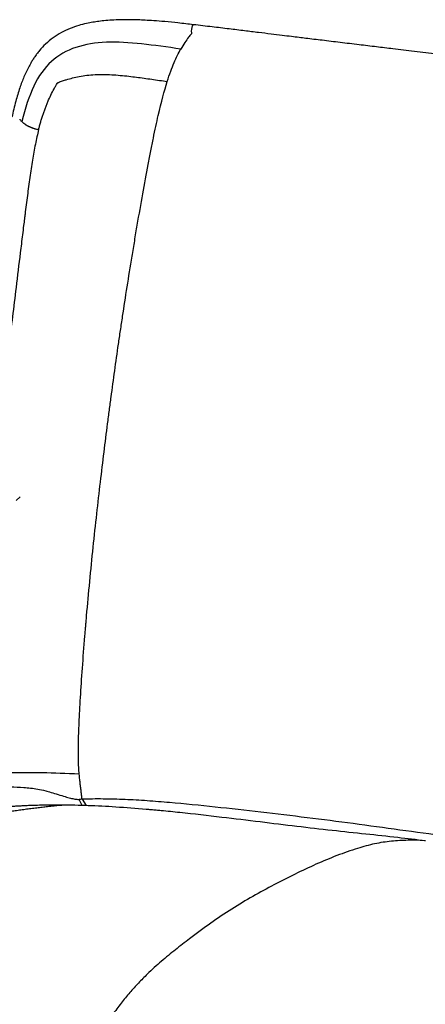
# Paper-space layout '_Dimetric' of a CAD drawing. Header units: millimetres. Extents: x -453 to 610, y -49 to 852.
# Tile 8 of 14: x -74 to 134, y 348 to 852. Entities that reach past the tile are written whole.
import ezdxf

# ---------------------------------------------------------------- set-up
doc = ezdxf.new("R2010")
doc.units = ezdxf.units.MM

psp = doc.layouts.new('_Dimetric')

# ---------------------------------------------------------------- linework, layer by layer
at = {"color": 7, "linetype": 'Continuous', "lineweight": 25}
for p, q in [((-75.72, 605.72), (-73.71, 607.62)), ((-52.51, 449.69), (-52.25, 449.69)), ((-41.93, 449.48), (-43.51, 452.62)), ((-41.97, 452.74), (-39.9, 449.43)), ((133.95, 431.36), (133.87, 431.37))]:
    psp.add_line(p, q, dxfattribs=at)
at = {"color": 7, "linetype": 'Continuous', "lineweight": 25, "flags": 128}
psp.add_lwpolyline([(15.13, 849.42), (14.83, 849.29), (14.49, 848.81), (14.21, 848.05), (14.03, 847.12), (13.97, 846.15), (14.05, 845.31), (14.17, 844.87)], dxfattribs=at)
at = {"color": 7, "linetype": 'Continuous', "lineweight": 25}
for points, knots in [([(15.13, 849.42), (12.48, 849.72), (7.57, 850.28), (0.79, 850.97), (-4.82, 851.43), (-9.41, 851.72), (-13.4, 851.9), (-17.25, 851.99), (-21.36, 851.99), (-25.57, 851.85), (-29.64, 851.56), (-33.2, 851.18), (-36.5, 850.68), (-39.94, 850.02), (-43.88, 849), (-48.2, 847.52), (-52.63, 845.46), (-56.87, 842.84), (-60.61, 839.73), (-63.33, 836.8), (-65.18, 834.42), (-66.39, 832.69), (-67.46, 831.02), (-68.59, 829.12), (-70.07, 826.35), (-71.93, 822.31), (-74.02, 816.78), (-76.12, 809.93), (-77.28, 804.86), (-77.9, 802.12)], [0, 0, 0, 0, 0.06744, 0.124943, 0.172401, 0.20973, 0.241128, 0.273536, 0.307086, 0.345142, 0.380154, 0.410239, 0.435646, 0.464558, 0.498583, 0.53832, 0.579324, 0.620898, 0.662287, 0.699604, 0.71905, 0.73627, 0.751278, 0.767306, 0.790033, 0.827622, 0.875124, 0.932534, 1, 1, 1, 1]), ([(204.13, 826.21), (201.96, 826.49), (197.92, 827), (192.35, 827.7), (187.74, 828.28), (183.99, 828.75), (180.76, 829.16), (177.72, 829.54), (174.64, 829.93), (165.96, 831.02), (154.37, 832.47), (139.95, 834.25), (128.45, 835.66), (118.12, 836.92), (108.68, 838.07), (99.69, 839.16), (90.4, 840.28), (81.31, 841.38), (74.32, 842.23), (69.08, 842.87), (65.03, 843.36), (60.24, 843.95), (54.62, 844.64), (48.22, 845.43), (41.06, 846.31), (33.13, 847.28), (24.4, 848.34), (18.31, 849.05), (15.13, 849.42)], [0, 0, 0, 0, 0.034548, 0.064021, 0.088419, 0.107742, 0.123645, 0.139691, 0.155999, 0.172568, 0.277477, 0.339921, 0.401494, 0.460023, 0.503942, 0.551328, 0.602664, 0.651487, 0.695546, 0.713608, 0.734601, 0.759951, 0.789665, 0.823747, 0.861477, 0.903427, 0.9496, 1, 1, 1, 1]), ([(14.16, 844.86), (14.08, 844.77), (13.78, 844.46), (13.27, 843.85), (12.18, 842.51), (10.62, 840.33), (9.31, 838.1), (8.63, 836.95)], [0, 0, 0, 0, 0.044076, 0.15744, 0.273899, 0.625686, 1, 1, 1, 1]), ([(8.63, 836.95), (1.65, 837.93), (-5.06, 838.91), (-17.8, 840.26), (-23.84, 840.64), (-35.13, 840.19), (-40.38, 839.37), (-49.86, 836.2), (-54.08, 833.86), (-57.66, 830.58)], [0, 0, 0, 0, 0.25, 0.25, 0.5, 0.5, 0.75, 0.75, 1, 1, 1, 1]), ([(1.68, 820.32), (2.87, 824.11), (4.05, 827.27), (6.36, 832.69), (7.51, 834.96), (8.63, 836.95)], [0, 0, 0, 0, 0.5, 0.5, 1, 1, 1, 1]), ([(-57.66, 830.58), (-61.25, 827.31), (-64.2, 823.09), (-69.14, 812.81), (-71.11, 806.74), (-72.73, 799.76)], [0, 0, 0, 0, 0.5, 0.5, 1, 1, 1, 1]), ([(-54.5, 819.66), (-54.32, 819.74), (-53.81, 819.94), (-52.95, 820.27), (-51.97, 820.62), (-50.99, 820.95), (-49.29, 821.49), (-46.8, 822.18), (-43.28, 822.96), (-39.45, 823.57), (-35.31, 823.93), (-31.08, 824), (-26.76, 823.84), (-22.37, 823.5), (-18.13, 823.07), (-14.07, 822.57), (-10.18, 822.05), (-6.26, 821.49), (-2.31, 820.91), (0.35, 820.52), (1.68, 820.32)], [0, 0, 0, 0, 0.011472, 0.031633, 0.051911, 0.070756, 0.089615, 0.151614, 0.213698, 0.286997, 0.360918, 0.435669, 0.511239, 0.587586, 0.664669, 0.73109, 0.797859, 0.864941, 0.932328, 1, 1, 1, 1]), ([(-64.21, 795.7), (-64.13, 796.03), (-63.96, 796.69), (-63.7, 797.68), (-63.42, 798.66), (-63.14, 799.64), (-62.85, 800.61), (-62.56, 801.58), (-62.25, 802.54), (-61.93, 803.49), (-61.61, 804.44), (-61.27, 805.38), (-60.93, 806.32), (-60.57, 807.25), (-60.21, 808.17), (-59.84, 809.08), (-59.46, 809.99), (-58.72, 811.7), (-57.56, 814.18), (-56.3, 816.58), (-55.33, 818.28), (-54.88, 819.05), (-54.57, 819.55), (-54.5, 819.66)], [0, 0, 0, 0, 0.039383, 0.0786734, 0.1178695, 0.15697, 0.1959738, 0.2348801, 0.273688, 0.3123965, 0.3510045, 0.3895103, 0.427912, 0.4662102, 0.5044045, 0.5424913, 0.5804664, 0.6183283, 0.7581797, 0.8967097, 0.9329239, 0.9845333, 1, 1, 1, 1]), ([(-43.41, 465.55), (-43.61, 467.83), (-43.73, 470.23), (-43.86, 475.45), (-43.86, 478.28), (-43.74, 484.58), (-43.62, 488.05), (-43.36, 493.89), (-43.25, 495.94), (-43.02, 500.26), (-42.9, 502.51), (-42.19, 514.24), (-41.42, 525.02), (-40.38, 537.77), (-40.2, 539.91), (-40.01, 542.15), (-39.94, 543.01), (-39.93, 543.14), (-39.92, 543.2), (-39.92, 543.21), (-39.92, 543.25), (-39.91, 543.32), (-39.87, 543.75), (-39.78, 544.87), (-39.18, 551.74), (-38.57, 558.35), (-36.88, 575.98), (-35.65, 587.74), (-33.17, 610.01), (-31.92, 620.52), (-30.06, 635.45), (-29.45, 640.28), (-28.54, 647.34), (-28.24, 649.66), (-27.64, 654.24), (-27.35, 656.5), (-25.85, 667.75), (-24.65, 676.52), (-22.97, 688.07), (-22.63, 690.41), (-21.92, 695.18), (-20.83, 702.44), (-19.66, 710), (-18.04, 720.27), (-17.2, 725.51), (-15.89, 733.44), (-15.45, 736.1), (-14.56, 741.44), (-14.11, 744.13), (-11.82, 757.52), (-9.93, 768.18), (-7.65, 780.2), (-7.2, 782.54), (-6.31, 787.06), (-5.87, 789.24), (-4.59, 795.5), (-3.76, 799.33), (-1.34, 809.84), (0.18, 815.58), (1.68, 820.32)], [0, 0, 0, 0, 0.0625, 0.0625, 0.125, 0.125, 0.1875, 0.1875, 0.21875, 0.21875, 0.25, 0.25, 0.375, 0.375, 0.390625, 0.398437, 0.399414, 0.399902, 0.399902, 0.400024, 0.400024, 0.400146, 0.400391, 0.402344, 0.40625, 0.4375, 0.4375, 0.5, 0.5, 0.5625, 0.5625, 0.59375, 0.59375, 0.609375, 0.609375, 0.625, 0.625, 0.6875, 0.6875, 0.703125, 0.703125, 0.71875, 0.75, 0.75, 0.78125, 0.78125, 0.796875, 0.796875, 0.8125, 0.8125, 0.875, 0.875, 0.890625, 0.890625, 0.90625, 0.90625, 0.9375, 0.9375, 1, 1, 1, 1]), ([(-73.88, 800.99), (-73.82, 800.9), (-73.61, 800.57), (-73.1, 800.1), (-72.73, 799.76)], [0, 0, 0, 0, 0.264195, 1, 1, 1, 1]), ([(-72.73, 799.76), (-72.66, 799.7), (-72.53, 799.58), (-72.33, 799.4), (-72.12, 799.21), (-71.89, 799.03), (-71.66, 798.84), (-71.42, 798.66), (-71.17, 798.48), (-70.9, 798.3), (-70.63, 798.12), (-70.35, 797.94), (-70.05, 797.77), (-69.75, 797.6), (-69.44, 797.44), (-69.11, 797.28), (-68.78, 797.12), (-68.43, 796.97), (-68.08, 796.83), (-67.71, 796.69), (-67.34, 796.55), (-66.95, 796.42), (-66.56, 796.29), (-66.16, 796.17), (-65.64, 796.03), (-65, 795.87), (-64.47, 795.76), (-64.21, 795.7)], [0, 0, 0, 0, 0.038609, 0.077077, 0.115416, 0.153636, 0.19175, 0.229772, 0.267712, 0.305581, 0.343383, 0.381123, 0.418806, 0.456435, 0.494016, 0.531555, 0.569057, 0.606526, 0.643968, 0.681386, 0.718785, 0.756167, 0.793535, 0.830892, 0.868239, 0.93413, 1, 1, 1, 1]), ([(-64.21, 795.7), (-64.79, 793.24), (-65.99, 788.06), (-67.41, 779.87), (-68.75, 771.07), (-69.99, 761.85), (-70.87, 754.81), (-71.51, 749.68), (-71.94, 746.17), (-72.47, 741.88), (-73.04, 737.24), (-74.15, 728.25), (-75.68, 715.8), (-77.58, 700.17), (-79.31, 685.79), (-80.97, 671.69), (-82.34, 659.55), (-83.14, 652.05), (-83.44, 649.28)], [0, 0, 0, 0, 0.051375, 0.108016, 0.168671, 0.232043, 0.296812, 0.312833, 0.336913, 0.368787, 0.400485, 0.431967, 0.55275, 0.655176, 0.751679, 0.846792, 0.943322, 1, 1, 1, 1]), ([(-43.41, 465.55), (-50.04, 465.9), (-56.34, 466.1), (-68.17, 466.29), (-73.7, 466.28), (-78.81, 466.17)], [0, 0, 0, 0, 0.5, 0.5, 1, 1, 1, 1]), ([(-41.97, 452.74), (-41.98, 452.84), (-42, 453.06), (-42.02, 453.38), (-42.05, 453.7), (-42.09, 454.02), (-42.12, 454.35), (-42.16, 454.68), (-42.19, 455.01), (-42.23, 455.34), (-42.3, 455.94), (-42.41, 456.8), (-42.56, 457.93), (-42.71, 459.1), (-42.86, 460.31), (-43.01, 461.55), (-43.15, 462.84), (-43.29, 464.17), (-43.37, 465.09), (-43.41, 465.55)], [0, 0, 0, 0, 0.023192, 0.046877, 0.071023, 0.095597, 0.12058, 0.145955, 0.171709, 0.197827, 0.22429, 0.311696, 0.402216, 0.495578, 0.591604, 0.690187, 0.791123, 0.894326, 1, 1, 1, 1]), ([(-105.56, 453.24), (-103.51, 453.99), (-101.33, 454.86), (-96.91, 456.49), (-94.7, 457.21), (-90.23, 458.3), (-87.92, 458.67), (-83.24, 459.06), (-80.9, 459.11), (-76.31, 459.05), (-74.03, 458.93), (-69.44, 458.56), (-67.17, 458.32), (-63.45, 457.67), (-62.16, 457.41), (-59.75, 456.79), (-58.86, 456.55), (-56.75, 455.91), (-55.5, 455.52), (-52.96, 454.72), (-51.72, 454.35), (-49.62, 453.75), (-48.72, 453.51), (-47.09, 453.11), (-46.35, 452.95), (-44.96, 452.7), (-44.32, 452.61), (-43.51, 452.62)], [0, 0, 0, 0, 0.125, 0.125, 0.25, 0.25, 0.375, 0.375, 0.5, 0.5, 0.625, 0.625, 0.75, 0.75, 0.8125, 0.8125, 0.84375, 0.84375, 0.875, 0.875, 0.90625, 0.90625, 0.9375, 0.9375, 0.96875, 0.96875, 1, 1, 1, 1]), ([(-215.04, 362.37), (-213.73, 364.04), (-211.04, 367.51), (-206.87, 372.24), (-202.53, 376.83), (-198.11, 381.18), (-193.7, 385.26), (-189.39, 389.03), (-185.26, 392.49), (-181.32, 395.66), (-177.61, 398.57), (-174.08, 401.26), (-170.64, 403.78), (-167.08, 406.28), (-163.25, 408.86), (-158.28, 412.1), (-152.19, 415.91), (-145.11, 420.07), (-137.95, 423.98), (-130.78, 427.67), (-123.61, 431.25), (-116.43, 434.66), (-109.49, 437.69), (-102.85, 440.27), (-96.59, 442.41), (-90.54, 444.17), (-84.7, 445.52), (-79.94, 446.36), (-76.17, 446.93), (-73.79, 447.26), (-71.86, 447.52), (-70.36, 447.72), (-68.86, 447.91), (-67.37, 448.09), (-65.9, 448.27), (-63.98, 448.5), (-61.69, 448.77), (-59.14, 449.07), (-56.9, 449.32), (-55, 449.53), (-53.58, 449.68), (-52.79, 449.69), (-52.51, 449.69)], [0, 0, 0, 0, 0.023939, 0.049451, 0.075979, 0.102956, 0.129816, 0.15607, 0.181263, 0.20494, 0.227656, 0.248623, 0.26907, 0.290262, 0.313435, 0.338935, 0.38104, 0.424741, 0.468527, 0.51234, 0.556253, 0.600311, 0.644571, 0.684097, 0.723087, 0.760786, 0.796865, 0.832545, 0.850399, 0.868155, 0.877519, 0.886974, 0.896455, 0.905896, 0.915232, 0.9244, 0.942273, 0.958626, 0.97291, 0.984769, 0.99459, 1, 1, 1, 1]), ([(-52.25, 449.71), (-54.14, 449.72), (-57.68, 449.73), (-62.53, 449.65), (-66.6, 449.54), (-69.93, 449.41), (-72.57, 449.28), (-74.55, 449.17), (-76.05, 449.09), (-77.3, 449.01), (-78.37, 448.94), (-79.69, 448.85), (-81, 448.75), (-81.75, 448.72), (-82.11, 448.7)], [0, 0, 0, 0, 0.1533923, 0.286845, 0.4008121, 0.4958248, 0.572433, 0.6311576, 0.672451, 0.7053754, 0.7563305, 0.8275345, 0.919122, 1, 1, 1, 1]), ([(133.95, 431.37), (129.23, 431.95), (119.04, 433.19), (103.1, 434.87), (85.87, 436.68), (67.83, 438.78), (48.99, 441.09), (28.99, 443.54), (12.07, 445.47), (1.31, 446.56), (-2.74, 446.94), (-4, 447.06), (-5.27, 447.17), (-6.54, 447.29), (-7.8, 447.4), (-13.9, 447.93), (-24.28, 448.72), (-38.84, 449.5), (-47.99, 449.64), (-52.51, 449.7)], [0, 0, 0, 0, 0.074855, 0.161795, 0.25314, 0.348783, 0.448752, 0.553175, 0.667674, 0.71923, 0.726026, 0.732831, 0.739645, 0.746468, 0.7533, 0.759923, 0.845024, 0.92343, 1, 1, 1, 1]), ([(144.66, 433.8), (136.76, 434.79), (128.82, 435.85), (112.91, 438.03), (104.94, 439.14), (89.06, 441.27), (81.16, 442.28), (65.41, 444.22), (57.55, 445.15), (41.86, 446.96), (34.02, 447.86), (18.4, 449.53), (10.63, 450.32), (-0.94, 451.32), (-4.77, 451.63), (-12.41, 452.15), (-16.2, 452.37), (-23.71, 452.7), (-27.43, 452.8), (-34.77, 452.87), (-38.4, 452.83), (-41.97, 452.74)], [0, 0, 0, 0, 0.125, 0.125, 0.25, 0.25, 0.375, 0.375, 0.5, 0.5, 0.625, 0.625, 0.75, 0.75, 0.8125, 0.8125, 0.875, 0.875, 0.9375, 0.9375, 1, 1, 1, 1]), ([(133.87, 431.37), (133.71, 431.39), (130.78, 431.81), (124.98, 431.73), (116.5, 431.33), (107.9, 430.04), (98.57, 427.47), (88.56, 423.94), (77.87, 419.49), (67.13, 414.37), (56.37, 408.91), (45.57, 403.08), (34.76, 396.59), (23.94, 389.35), (14.31, 382.2), (5.88, 375.66), (-1.35, 369.81), (-7.67, 364.06), (-13.06, 358.61), (-17.52, 353.74), (-21.97, 348.35), (-26.37, 342.33), (-30.44, 336), (-34.14, 329.4), (-37.49, 322.65), (-40.79, 315.57), (-43.79, 308.73), (-46.43, 301.95), (-48.6, 295.09), (-50.18, 288.93), (-51.29, 283.83), (-52.1, 279.59), (-52.8, 274.93), (-53.26, 270.72), (-53.31, 268.28), (-53.33, 267.48)], [0, 0, 0, 0, 0.002656, 0.047616, 0.092582, 0.137755, 0.182934, 0.237857, 0.29279, 0.347718, 0.402819, 0.45792, 0.513012, 0.567917, 0.622821, 0.659436, 0.69605, 0.732645, 0.755301, 0.77801, 0.800701, 0.823337, 0.845932, 0.86427, 0.882612, 0.901193, 0.919765, 0.934056, 0.948569, 0.962873, 0.970176, 0.977476, 0.986386, 0.995506, 1, 1, 1, 1])]:
    psp.add_open_spline(points, degree=3, knots=knots, dxfattribs=at)
psp.add_open_spline([(-41.99, 452.74), (-42.48, 452.67), (-42.98, 452.63), (-43.51, 452.62)], degree=3, dxfattribs=at)

doc.saveas('drawing.dxf')
